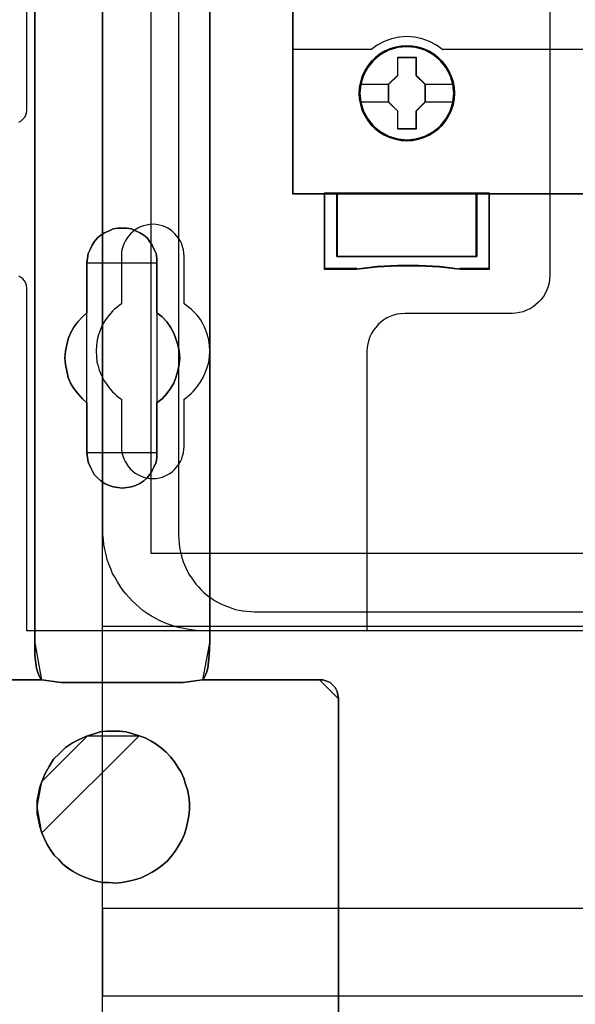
# Model space of a CAD drawing. Extents: x -543332 to -314699, y -9028 to 155584.
# Tile 61 of 256: x -449735 to -449296, y 24799 to 25575. Entities that reach past the tile are written whole.
import ezdxf

# ---------------------------------------------------------------- set-up
doc = ezdxf.new("R2010")
doc.units = 0
doc.header["$MEASUREMENT"] = 0
doc.layers.get('0').update_dxf_attribs({"color": 8})
for name, color, linetype in [('30', 7, 'Continuous'), ('45', 8, 'Continuous'), ('5', 7, 'Continuous'), ('50', 7, 'Continuous')]:
    doc.layers.add(name, color=color, linetype=linetype)

# ---------------------------------------------------------------- blocks, each defined once
blk = doc.blocks.new('*U1079')
at = {"layer": '5', "color": 7}
for points in [[(64.443293, -78.807593), (64.443293, -386.338651), (64.391735, -387.468902), (64.288619, -388.445028), (64.185504, -388.804654), (64.082388, -389.061529), (63.979273, -389.267029), (63.876157, -389.369779), (73.104995, -389.369779), (73.362784, -389.369779), (73.67213, -389.472529), (73.929919, -389.575279), (74.13615, -389.78078), (74.342381, -389.98628), (74.497054, -390.29453), (74.548612, -390.551405), (74.60017, -390.859656), (74.60017, -415.622431)], [(46.758983, -415.622431), (46.758983, -390.859656), (46.758983, -390.551405), (46.862099, -390.29453), (47.016772, -389.98628), (47.171446, -389.78078), (47.429234, -389.575279), (47.687023, -389.472529), (47.944812, -389.369779), (48.254158, -389.369779), (51.19295, -389.369779), (51.089835, -389.267029), (50.986719, -389.061529), (50.883604, -388.804654), (50.780488, -388.445028), (50.625815, -387.468902), (50.625815, -386.338651), (50.625815, -323.250088), (50.625815, -298.744188), (50.625815, -173.234937)], [(50.626846, -173.235764), (50.626846, -298.746057), (50.626846, -323.25216), (50.626846, -386.341247), (50.626846, -387.471508), (50.781516, -388.447642), (50.88463, -388.80727), (50.987743, -389.064148), (51.090856, -389.26965), (51.19397, -389.372401), (52.689115, -389.577903), (62.330223, -389.577903), (63.876925, -389.372401), (63.980038, -389.26965), (64.083152, -389.064148), (64.186265, -388.80727), (64.289378, -388.447642), (64.392492, -387.471508), (64.444049, -386.341247), (64.444049, -78.807635)], [(74.60017, -415.623239), (74.60017, -390.858683), (74.548612, -390.550411), (74.497054, -390.293517), (74.342381, -389.985245), (74.13615, -389.77973), (73.929919, -389.574215), (73.67213, -389.471457), (73.362784, -389.3687), (73.104995, -389.3687), (73.104995, -389.3687), (63.876157, -389.3687), (62.329425, -389.574215), (52.688125, -389.574215), (51.19295, -389.3687), (48.254158, -389.3687)]]:
    blk.add_lwpolyline(points, dxfattribs=at)
for points in [[(64.441398, -386.34188), (64.441398, -78.808532), (64.441398, -386.34188)], [(50.626846, -323.250036), (50.626846, -386.34188), (50.626846, -323.250036)], [(60.268907, -356.490112), (60.268907, -360.446102), (60.681505, -360.754361), (61.042528, -361.165373), (61.351976, -361.576385), (61.60985, -362.038773), (61.764574, -362.501162), (61.919298, -362.96355), (62.022447, -363.477315), (62.074022, -363.99108), (62.022447, -364.504845), (61.919298, -365.01861), (61.764574, -365.532375), (61.60985, -365.994763), (61.351976, -366.405775), (61.042528, -366.816787), (60.681505, -367.227799), (60.268907, -367.536058), (60.268907, -371.492049), (60.268907, -371.851684), (60.217332, -372.211319), (60.062608, -372.570955), (59.907884, -372.879214), (59.701585, -373.187473), (59.495286, -373.444355), (59.237413, -373.701238), (58.927964, -373.906744), (58.566941, -374.060873), (58.257493, -374.163626), (57.89647, -374.215003), (57.535447, -374.266379), (57.174424, -374.215003), (56.813401, -374.163626), (56.503953, -374.060873), (56.14293, -373.906744), (55.833482, -373.701238), (55.575608, -373.444355), (55.317735, -373.187473), (55.163011, -372.879214), (55.008286, -372.570955), (54.853562, -372.211319), (54.801988, -371.851684), (54.750413, -371.492049), (54.750413, -367.536058), (54.38939, -367.227799), (54.028367, -366.816787), (53.718919, -366.405775), (53.461045, -365.994763), (53.254746, -365.532375), (53.151597, -365.01861), (53.048447, -364.504845), (52.996873, -363.99108), (53.048447, -363.477315), (53.151597, -362.96355), (53.254746, -362.501162), (53.461045, -362.038773), (53.718919, -361.576385), (54.028367, -361.165373), (54.38939, -360.754361), (54.750413, -360.446102), (54.750413, -356.490112), (54.801988, -356.130476), (54.853562, -355.770841), (55.008286, -355.462582), (55.163011, -355.102946), (55.317735, -354.846064), (55.575608, -354.537805), (55.833482, -354.332299), (56.14293, -354.126793), (56.503953, -353.972663), (56.813401, -353.818534), (57.174424, -353.767157), (57.535447, -353.767157), (57.89647, -353.767157), (58.257493, -353.818534), (58.566941, -353.972663), (58.927964, -354.126793), (59.237413, -354.332299), (59.495286, -354.537805), (59.701585, -354.846064), (59.907884, -355.102946), (60.062608, -355.462582), (60.217332, -355.770841), (60.268907, -356.130476), (60.268907, -356.490112)], [(60.268907, -356.490112), (60.268907, -356.130476), (60.217332, -355.770841), (60.062608, -355.462582), (59.907884, -355.102946), (59.701585, -354.846064), (59.495286, -354.537805), (59.237413, -354.332299), (58.927964, -354.126793), (58.566941, -353.972663), (58.257493, -353.818534), (57.89647, -353.767157), (57.535447, -353.767157), (57.174424, -353.767157), (56.813401, -353.818534), (56.503953, -353.972663), (56.14293, -354.126793), (55.833482, -354.332299), (55.575608, -354.537805), (55.317735, -354.846064), (55.163011, -355.102946), (55.008286, -355.462582), (54.853562, -355.770841), (54.801988, -356.130476), (54.750413, -356.490112), (54.750413, -360.446102), (54.38939, -360.754361), (54.028367, -361.165373), (53.718919, -361.576385), (53.461045, -362.038773), (53.254746, -362.501162), (53.151597, -362.96355), (53.048447, -363.477315), (52.996873, -363.99108), (53.048447, -364.504845), (53.151597, -365.01861), (53.254746, -365.532375), (53.461045, -365.994763), (53.718919, -366.405775), (54.028367, -366.816787), (54.38939, -367.227799), (54.750413, -367.536058), (54.750413, -371.492049), (54.801988, -371.851684), (54.853562, -372.211319), (55.008286, -372.570955), (55.163011, -372.879214), (55.317735, -373.187473), (55.575608, -373.444355), (55.833482, -373.701238), (56.14293, -373.906744), (56.503953, -374.060873), (56.813401, -374.163626), (57.174424, -374.215003), (57.535447, -374.266379), (57.89647, -374.215003), (58.257493, -374.163626), (58.566941, -374.060873), (58.927964, -373.906744), (59.237413, -373.701238), (59.495286, -373.444355), (59.701585, -373.187473), (59.907884, -372.879214), (60.062608, -372.570955), (60.217332, -372.211319), (60.268907, -371.851684), (60.268907, -371.492049), (60.268907, -367.536058), (60.681505, -367.227799), (61.042528, -366.816787), (61.351976, -366.405775), (61.60985, -365.994763), (61.764574, -365.532375), (61.919298, -365.01861), (62.022447, -364.504845), (62.074022, -363.99108), (62.022447, -363.477315), (61.919298, -362.96355), (61.764574, -362.501162), (61.60985, -362.038773), (61.351976, -361.576385), (61.042528, -361.165373), (60.681505, -360.754361), (60.268907, -360.446102), (60.268907, -356.490112)], [(60.268907, -356.490112), (60.268907, -356.130476), (60.217332, -355.770841), (60.062608, -355.462582), (59.907884, -355.102946), (59.701585, -354.846064), (59.495286, -354.537805), (59.237413, -354.332299), (58.927964, -354.126793), (58.566941, -353.972663), (58.257493, -353.818534), (57.89647, -353.767157), (57.535447, -353.767157), (57.174424, -353.767157), (56.813401, -353.818534), (56.503953, -353.972663), (56.14293, -354.126793), (55.833482, -354.332299), (55.575608, -354.537805), (55.317735, -354.846064), (55.163011, -355.102946), (55.008286, -355.462582), (54.853562, -355.770841), (54.801988, -356.130476), (54.750413, -356.490112), (54.750413, -360.446102), (54.38939, -360.754361), (54.028367, -361.165373), (53.718919, -361.576385), (53.461045, -362.038773), (53.254746, -362.501162), (53.151597, -362.96355), (53.048447, -363.477315), (52.996873, -363.99108), (53.048447, -364.504845), (53.151597, -365.01861), (53.254746, -365.532375), (53.461045, -365.994763), (53.718919, -366.405775), (54.028367, -366.816787), (54.38939, -367.227799), (54.750413, -367.536058), (54.750413, -371.492049), (54.801988, -371.851684), (54.853562, -372.211319), (55.008286, -372.570955), (55.163011, -372.879214), (55.317735, -373.187473), (55.575608, -373.444355), (55.833482, -373.701238), (56.14293, -373.906744), (56.503953, -374.060873), (56.813401, -374.163626), (57.174424, -374.215003), (57.535447, -374.266379), (57.89647, -374.215003), (58.257493, -374.163626), (58.566941, -374.060873), (58.927964, -373.906744), (59.237413, -373.701238), (59.495286, -373.444355), (59.701585, -373.187473), (59.907884, -372.879214), (60.062608, -372.570955), (60.217332, -372.211319), (60.268907, -371.851684), (60.268907, -371.492049), (60.268907, -367.536058), (60.681505, -367.227799), (61.042528, -366.816787), (61.351976, -366.405775), (61.60985, -365.994763), (61.764574, -365.532375), (61.919298, -365.01861), (62.022447, -364.504845), (62.074022, -363.99108), (62.022447, -363.477315), (61.919298, -362.96355), (61.764574, -362.501162), (61.60985, -362.038773), (61.351976, -361.576385), (61.042528, -361.165373), (60.681505, -360.754361), (60.268907, -360.446102), (60.268907, -356.490112)], [(60.268666, -356.492089), (60.268666, -356.132193), (60.217082, -355.772296), (60.062331, -355.463813), (59.90758, -355.103916), (59.701245, -354.846847), (59.49491, -354.538365), (59.236992, -354.332709), (58.927489, -354.127054), (58.566403, -353.972813), (58.256901, -353.818571), (57.895815, -353.767157), (57.534729, -353.767157), (57.173643, -353.767157), (56.812557, -353.818571), (56.503054, -353.972813), (56.141968, -354.127054), (55.832466, -354.332709), (55.574547, -354.538365), (55.316629, -354.846847), (55.161878, -355.103916), (55.007126, -355.463813), (54.852375, -355.772296), (54.800792, -356.132193), (54.749208, -356.492089), (60.268666, -356.492089)], [(54.749208, -356.489441), (54.749208, -360.448405), (54.749208, -356.489441)], [(60.266015, -360.448405), (60.266015, -356.489441), (60.266015, -360.448405)], [(54.751859, -360.445757), (54.390538, -360.754092), (54.029217, -361.165205), (53.719514, -361.576319), (53.461428, -362.038822), (53.254959, -362.501324), (53.151724, -362.963827), (53.04849, -363.477719), (52.996873, -363.991611), (53.04849, -364.505503), (53.151724, -365.019395), (53.254959, -365.533287), (53.461428, -365.99579), (53.719514, -366.406903), (54.029217, -366.818017), (54.390538, -367.22913), (54.751859, -367.537465), (54.751859, -360.445757)], [(60.266015, -367.537465), (60.679274, -367.22913), (61.040875, -366.818017), (61.350819, -366.406903), (61.609106, -365.99579), (61.764078, -365.533287), (61.91905, -365.019395), (62.022365, -364.505503), (62.074022, -363.991611), (62.022365, -363.477719), (61.91905, -362.963827), (61.764078, -362.501324), (61.609106, -362.038822), (61.350819, -361.576319), (61.040875, -361.165205), (60.679274, -360.754092), (60.266015, -360.445757), (60.266015, -367.537465)], [(54.749208, -367.534817), (54.749208, -371.493781), (54.749208, -367.534817)], [(60.266015, -371.493781), (60.266015, -367.534817), (60.266015, -371.493781)], [(54.749208, -371.491133), (54.800792, -371.850887), (54.852375, -372.210641), (55.007126, -372.570395), (55.161878, -372.878756), (55.316629, -373.187117), (55.574547, -373.444084), (55.832466, -373.701051), (56.141968, -373.906625), (56.503054, -374.060805), (56.812557, -374.163592), (57.173643, -374.214986), (57.534729, -374.266379), (57.895815, -374.214986), (58.256901, -374.163592), (58.566403, -374.060805), (58.927489, -373.906625), (59.236992, -373.701051), (59.49491, -373.444084), (59.701245, -373.187117), (59.90758, -372.878756), (60.062331, -372.570395), (60.217082, -372.210641), (60.268666, -371.850887), (60.268666, -371.491133), (54.749208, -371.491133)], [(50.626846, -386.339232), (50.626846, -387.469852), (50.78157, -388.446296), (50.884719, -388.806038), (50.987869, -389.062997), (51.091018, -389.268564), (51.194168, -389.371348), (50.626846, -386.339232)], [(50.626846, -386.339232), (50.626846, -386.339232), (50.626846, -386.339232)], [(50.626846, -386.339232), (50.626846, -387.469852), (50.78157, -388.446296), (50.884719, -388.806038), (50.987869, -389.062997), (51.091018, -389.268564), (51.194168, -389.371348), (50.626846, -386.339232)], [(50.626846, -386.339232), (50.626846, -387.469852), (50.78157, -388.446296), (50.884719, -388.806038), (50.987869, -389.062997), (51.091018, -389.268564), (51.194168, -389.371348), (50.626846, -386.339232)], [(50.626846, -386.339232), (50.626846, -387.469852), (50.78157, -388.446296), (50.884719, -388.806038), (50.987869, -389.062997), (51.091018, -389.268564), (51.194168, -389.371348), (50.626846, -386.339232)], [(50.626846, -386.339232), (50.626846, -387.469852), (50.78157, -388.446296), (50.884719, -388.806038), (50.987869, -389.062997), (51.091018, -389.268564), (51.194168, -389.371348), (50.626846, -386.339232)], [(50.626846, -386.339232), (50.626846, -387.469852), (50.78157, -388.446296), (50.884719, -388.806038), (50.987869, -389.062997), (51.091018, -389.268564), (51.194168, -389.371348), (50.626846, -386.339232)], [(50.626846, -386.339232), (50.626846, -387.469852), (50.78157, -388.446296), (50.884719, -388.806038), (50.987869, -389.062997), (51.091018, -389.268564), (51.194168, -389.371348), (50.626846, -386.339232)], [(50.626846, -386.339232), (50.626846, -387.469852), (50.78157, -388.446296), (50.884719, -388.806038), (50.987869, -389.062997), (51.091018, -389.268564), (51.194168, -389.371348), (50.626846, -386.339232)], [(50.626846, -386.339232), (50.626846, -387.469852), (50.78157, -388.446296), (50.884719, -388.806038), (50.987869, -389.062997), (51.091018, -389.268564), (51.194168, -389.371348), (50.626846, -386.339232)], [(50.626846, -386.339232), (50.626846, -387.469852), (50.78157, -388.446296), (50.884719, -388.806038), (50.987869, -389.062997), (51.091018, -389.268564), (51.194168, -389.371348), (50.626846, -386.339232)], [(50.626846, -386.339232), (50.626846, -387.469852), (50.78157, -388.446296), (50.884719, -388.806038), (50.987869, -389.062997), (51.091018, -389.268564), (51.194168, -389.371348), (50.626846, -386.339232)], [(50.626846, -386.339232), (50.626846, -387.469852), (50.78157, -388.446296), (50.884719, -388.806038), (50.987869, -389.062997), (51.091018, -389.268564), (51.194168, -389.371348), (50.626846, -386.339232)], [(50.626846, -386.339232), (50.626846, -387.469852), (50.78157, -388.446296), (50.884719, -388.806038), (50.987869, -389.062997), (51.091018, -389.268564), (51.194168, -389.371348), (50.626846, -386.339232)], [(50.626846, -386.339232), (50.626846, -387.469852), (50.78157, -388.446296), (50.884719, -388.806038), (50.987869, -389.062997), (51.091018, -389.268564), (51.194168, -389.371348), (50.626846, -386.339232)], [(50.626846, -386.339232), (50.626846, -387.469852), (50.78157, -388.446296), (50.884719, -388.806038), (50.987869, -389.062997), (51.091018, -389.268564), (51.194168, -389.371348), (50.626846, -386.339232)], [(50.626846, -386.339232), (50.626846, -387.469852), (50.78157, -388.446296), (50.884719, -388.806038), (50.987869, -389.062997), (51.091018, -389.268564), (51.194168, -389.371348), (50.626846, -386.339232)], [(50.626846, -386.339232), (50.626846, -387.469852), (50.78157, -388.446296), (50.884719, -388.806038), (50.987869, -389.062997), (51.091018, -389.268564), (51.194168, -389.371348), (50.626846, -386.339232)], [(50.626846, -386.339232), (50.626846, -387.469852), (50.78157, -388.446296), (50.884719, -388.806038), (50.987869, -389.062997), (51.091018, -389.268564), (51.194168, -389.371348), (50.626846, -386.339232)], [(50.626846, -386.339232), (50.626846, -387.469852), (50.78157, -388.446296), (50.884719, -388.806038), (50.987869, -389.062997), (51.091018, -389.268564), (51.194168, -389.371348), (50.626846, -386.339232)], [(50.626846, -386.339232), (50.626846, -387.469852), (50.78157, -388.446296), (50.884719, -388.806038), (50.987869, -389.062997), (51.091018, -389.268564), (51.194168, -389.371348), (50.626846, -386.339232)], [(50.626846, -386.339232), (50.626846, -387.469852), (50.78157, -388.446296), (50.884719, -388.806038), (50.987869, -389.062997), (51.091018, -389.268564), (51.194168, -389.371348), (50.626846, -386.339232)], [(63.874076, -389.371348), (63.977707, -389.268564), (64.081339, -389.062997), (64.18497, -388.806038), (64.288601, -388.446296), (64.392233, -387.469852), (64.444049, -386.339232), (63.874076, -389.371348)], [(63.874076, -389.371348), (63.977707, -389.268564), (64.081339, -389.062997), (64.18497, -388.806038), (64.288601, -388.446296), (64.392233, -387.469852), (64.444049, -386.339232), (63.874076, -389.371348)], [(63.874076, -389.371348), (63.977707, -389.268564), (64.081339, -389.062997), (64.18497, -388.806038), (64.288601, -388.446296), (64.392233, -387.469852), (64.444049, -386.339232), (63.874076, -389.371348)], [(63.874076, -389.371348), (63.977707, -389.268564), (64.081339, -389.062997), (64.18497, -388.806038), (64.288601, -388.446296), (64.392233, -387.469852), (64.444049, -386.339232), (63.874076, -389.371348)], [(63.874076, -389.371348), (63.977707, -389.268564), (64.081339, -389.062997), (64.18497, -388.806038), (64.288601, -388.446296), (64.392233, -387.469852), (64.444049, -386.339232), (63.874076, -389.371348)], [(63.874076, -389.371348), (63.977707, -389.268564), (64.081339, -389.062997), (64.18497, -388.806038), (64.288601, -388.446296), (64.392233, -387.469852), (64.444049, -386.339232), (63.874076, -389.371348)], [(63.874076, -389.371348), (63.977707, -389.268564), (64.081339, -389.062997), (64.18497, -388.806038), (64.288601, -388.446296), (64.392233, -387.469852), (64.444049, -386.339232), (63.874076, -389.371348)], [(63.874076, -389.371348), (63.977707, -389.268564), (64.081339, -389.062997), (64.18497, -388.806038), (64.288601, -388.446296), (64.392233, -387.469852), (64.444049, -386.339232), (63.874076, -389.371348)], [(63.874076, -389.371348), (63.977707, -389.268564), (64.081339, -389.062997), (64.18497, -388.806038), (64.288601, -388.446296), (64.392233, -387.469852), (64.444049, -386.339232), (63.874076, -389.371348)], [(63.874076, -389.371348), (63.977707, -389.268564), (64.081339, -389.062997), (64.18497, -388.806038), (64.288601, -388.446296), (64.392233, -387.469852), (64.444049, -386.339232), (63.874076, -389.371348)], [(63.874076, -389.371348), (63.977707, -389.268564), (64.081339, -389.062997), (64.18497, -388.806038), (64.288601, -388.446296), (64.392233, -387.469852), (64.444049, -386.339232), (63.874076, -389.371348)], [(63.874076, -389.371348), (63.977707, -389.268564), (64.081339, -389.062997), (64.18497, -388.806038), (64.288601, -388.446296), (64.392233, -387.469852), (64.444049, -386.339232), (63.874076, -389.371348)], [(63.874076, -389.371348), (63.977707, -389.268564), (64.081339, -389.062997), (64.18497, -388.806038), (64.288601, -388.446296), (64.392233, -387.469852), (64.444049, -386.339232), (63.874076, -389.371348)], [(63.874076, -389.371348), (63.977707, -389.268564), (64.081339, -389.062997), (64.18497, -388.806038), (64.288601, -388.446296), (64.392233, -387.469852), (64.444049, -386.339232), (63.874076, -389.371348)], [(63.874076, -389.371348), (63.977707, -389.268564), (64.081339, -389.062997), (64.18497, -388.806038), (64.288601, -388.446296), (64.392233, -387.469852), (64.444049, -386.339232), (63.874076, -389.371348)], [(63.874076, -389.371348), (63.977707, -389.268564), (64.081339, -389.062997), (64.18497, -388.806038), (64.288601, -388.446296), (64.392233, -387.469852), (64.444049, -386.339232), (63.874076, -389.371348)], [(63.874076, -389.371348), (63.977707, -389.268564), (64.081339, -389.062997), (64.18497, -388.806038), (64.288601, -388.446296), (64.392233, -387.469852), (64.444049, -386.339232), (63.874076, -389.371348)], [(63.874076, -389.371348), (63.977707, -389.268564), (64.081339, -389.062997), (64.18497, -388.806038), (64.288601, -388.446296), (64.392233, -387.469852), (64.444049, -386.339232), (63.874076, -389.371348)], [(63.874076, -389.371348), (63.977707, -389.268564), (64.081339, -389.062997), (64.18497, -388.806038), (64.288601, -388.446296), (64.392233, -387.469852), (64.444049, -386.339232), (63.874076, -389.371348)], [(63.874076, -389.371348), (63.977707, -389.268564), (64.081339, -389.062997), (64.18497, -388.806038), (64.288601, -388.446296), (64.392233, -387.469852), (64.444049, -386.339232), (63.874076, -389.371348)], [(63.874076, -389.371348), (63.977707, -389.268564), (64.081339, -389.062997), (64.18497, -388.806038), (64.288601, -388.446296), (64.392233, -387.469852), (64.444049, -386.339232), (63.874076, -389.371348)], [(64.441398, -386.339232), (64.441398, -386.339232), (64.441398, -386.339232)], [(48.254168, -389.3687), (51.194168, -389.3687), (48.254168, -389.3687)], [(51.191517, -389.3687), (51.191517, -389.3687), (51.191517, -389.3687)], [(52.689352, -389.577903), (51.191517, -389.3687), (52.689352, -389.577903)], [(62.331172, -389.575254), (52.686701, -389.575254), (62.331172, -389.575254)], [(63.876727, -389.3687), (62.328521, -389.577903), (63.876727, -389.3687)], [(73.104985, -389.3687), (63.874076, -389.3687), (73.104985, -389.3687)], [(63.874076, -389.3687), (63.874076, -389.3687), (63.874076, -389.3687)], [(74.60017, -390.862249), (74.54852, -390.553239), (74.496871, -390.29573), (74.341922, -389.98672), (74.135324, -389.780713), (73.928726, -389.574707), (73.670479, -389.471703), (73.360582, -389.3687), (73.102334, -389.3687), (74.60017, -390.862249)], [(74.597519, -390.8596), (74.597519, -415.62497), (74.597519, -390.8596)], [(58.875017, -393.787973), (58.359374, -393.633824), (57.84373, -393.479675), (57.328086, -393.428293), (56.812442, -393.428293), (56.296799, -393.428293), (55.781155, -393.479675), (55.317076, -393.633824), (54.801432, -393.787973), (54.18266, -394.044888), (53.615452, -394.353185), (53.048244, -394.712866), (52.584164, -395.175312), (52.120085, -395.637759), (51.759134, -396.202971), (51.449748, -396.768183), (51.191926, -397.384778), (51.037233, -397.847225), (50.934104, -398.361054), (50.830976, -398.874884), (50.830976, -399.388713), (50.830976, -399.902542), (50.934104, -400.416372), (51.037233, -400.930201), (51.191926, -401.44403), (51.398184, -401.906477), (51.604441, -402.368923), (51.862263, -402.779986), (52.171649, -403.19105), (52.5326, -403.55073), (52.841986, -403.910411), (53.254501, -404.218709), (53.667016, -404.475623), (54.079531, -404.732538), (54.54361, -404.93807), (55.00769, -405.092218), (55.471769, -405.246367), (55.987413, -405.349133), (56.503056, -405.349133), (57.0187, -405.400516), (57.534344, -405.349133), (58.049987, -405.246367), (58.514067, -405.143601), (59.02971, -404.989453), (59.442225, -404.783921), (59.906305, -404.527006), (60.31882, -404.270092), (60.731334, -403.961794), (61.092285, -403.653496), (61.401671, -403.293816), (61.711057, -402.882752), (61.968879, -402.471689), (62.226701, -402.009242), (62.432959, -401.546796), (62.587652, -401.08435), (62.69078, -400.621903), (62.793909, -400.108074), (62.845474, -399.594245), (62.845474, -399.080415), (62.793909, -398.566586), (62.69078, -398.052757), (62.536087, -397.59031), (62.381394, -397.127864), (62.175137, -396.665417), (61.917315, -396.254354), (61.659493, -395.84329), (61.350107, -395.432227), (60.989156, -395.072546), (60.628206, -394.764249), (60.215691, -394.455951), (59.803176, -394.199037), (59.339097, -393.942122), (58.875017, -393.787973)], [(58.875017, -393.787973), (58.359374, -393.633824), (57.84373, -393.479675), (57.328086, -393.428293), (56.812442, -393.428293), (56.296799, -393.428293), (55.781155, -393.479675), (55.317076, -393.633824), (54.801432, -393.787973), (54.18266, -394.044888), (53.615452, -394.353185), (53.048244, -394.712866), (52.584164, -395.175312), (52.120085, -395.637759), (51.759134, -396.202971), (51.449748, -396.768183), (51.191926, -397.384778), (51.037233, -397.847225), (50.934104, -398.361054), (50.830976, -398.874884), (50.830976, -399.388713), (50.830976, -399.902542), (50.934104, -400.416372), (51.037233, -400.930201), (51.191926, -401.44403), (51.398184, -401.906477), (51.604441, -402.368923), (51.862263, -402.779986), (52.171649, -403.19105), (52.5326, -403.55073), (52.841986, -403.910411), (53.254501, -404.218709), (53.667016, -404.475623), (54.079531, -404.732538), (54.54361, -404.93807), (55.00769, -405.092218), (55.471769, -405.246367), (55.987413, -405.349133), (56.503056, -405.349133), (57.0187, -405.400516), (57.534344, -405.349133), (58.049987, -405.246367), (58.514067, -405.143601), (59.02971, -404.989453), (59.442225, -404.783921), (59.906305, -404.527006), (60.31882, -404.270092), (60.731334, -403.961794), (61.092285, -403.653496), (61.401671, -403.293816), (61.711057, -402.882752), (61.968879, -402.471689), (62.226701, -402.009242), (62.432959, -401.546796), (62.587652, -401.08435), (62.69078, -400.621903), (62.793909, -400.108074), (62.845474, -399.594245), (62.845474, -399.080415), (62.793909, -398.566586), (62.69078, -398.052757), (62.536087, -397.59031), (62.381394, -397.127864), (62.175137, -396.665417), (61.917315, -396.254354), (61.659493, -395.84329), (61.350107, -395.432227), (60.989156, -395.072546), (60.628206, -394.764249), (60.215691, -394.455951), (59.803176, -394.199037), (59.339097, -393.942122), (58.875017, -393.787973)], [(58.875017, -393.787973), (59.339097, -393.942122), (59.803176, -394.199037), (60.215691, -394.455951), (60.628206, -394.764249), (60.989156, -395.072546), (61.350107, -395.432227), (61.659493, -395.84329), (61.917315, -396.254354), (62.175137, -396.665417), (62.381394, -397.127864), (62.536087, -397.59031), (62.69078, -398.052757), (62.793909, -398.566586), (62.845474, -399.080415), (62.845474, -399.594245), (62.793909, -400.108074), (62.69078, -400.621903), (62.587652, -401.08435), (62.432959, -401.546796), (62.226701, -402.009242), (61.968879, -402.471689), (61.711057, -402.882752), (61.401671, -403.293816), (61.092285, -403.653496), (60.731334, -403.961794), (60.31882, -404.270092), (59.906305, -404.527006), (59.442225, -404.783921), (59.02971, -404.989453), (58.514067, -405.143601), (58.049987, -405.246367), (57.534344, -405.349133), (57.0187, -405.400516), (56.503056, -405.349133), (55.987413, -405.349133), (55.471769, -405.246367), (55.00769, -405.092218), (54.54361, -404.93807), (54.079531, -404.732538), (53.667016, -404.475623), (53.254501, -404.218709), (52.841986, -403.910411), (52.5326, -403.55073), (52.171649, -403.19105), (51.862263, -402.779986), (51.604441, -402.368923), (51.398184, -401.906477), (51.191926, -401.44403), (51.037233, -400.930201), (50.934104, -400.416372), (50.830976, -399.902542), (50.830976, -399.388713), (50.830976, -398.874884), (50.934104, -398.361054), (51.037233, -397.847225), (51.191926, -397.384778), (51.449748, -396.768183), (51.759134, -396.202971), (52.120085, -395.637759), (52.584164, -395.175312), (53.048244, -394.712866), (53.615452, -394.353185), (54.18266, -394.044888), (54.801432, -393.787973), (55.317076, -393.633824), (55.781155, -393.479675), (56.296799, -393.428293), (56.812442, -393.428293), (57.328086, -393.428293), (57.84373, -393.479675), (58.359374, -393.633824), (58.875017, -393.787973)], [(58.876872, -393.791087), (58.361094, -393.635604), (57.845317, -393.48012), (57.329539, -393.428293), (56.813761, -393.428293), (56.297984, -393.428293), (55.782206, -393.48012), (55.318006, -393.635604), (54.802229, -393.791087), (58.876872, -393.791087)], [(51.191517, -401.444189), (51.397781, -401.906617), (51.604046, -402.369045), (51.861877, -402.780092), (52.171274, -403.191139), (52.532237, -403.550805), (52.841634, -403.910471), (53.254164, -404.218756), (53.666693, -404.47566), (54.079223, -404.732565), (54.543318, -404.938088), (55.007414, -405.092231), (55.47151, -405.246373), (55.987172, -405.349135), (56.502833, -405.349135), (57.018495, -405.400516), (57.534157, -405.349135), (58.049819, -405.246373), (58.513914, -405.143612), (59.029576, -404.989469), (59.442106, -404.783946), (59.906201, -404.527041), (60.318731, -404.270137), (60.73126, -403.961852), (61.092223, -403.653566), (61.40162, -403.2939), (61.711018, -402.882853), (61.968848, -402.471806), (62.226679, -402.009379), (62.432944, -401.546951), (62.587643, -401.084523), (62.690775, -400.622095), (62.793907, -400.108286), (62.845474, -399.594478), (62.845474, -399.080669), (62.793907, -398.56686), (62.690775, -398.053051), (62.536076, -397.590624), (62.381378, -397.128196), (62.175113, -396.665768), (61.917282, -396.254721), (61.659451, -395.843674), (61.350054, -395.432627), (60.989091, -395.072961), (60.628128, -394.764676), (60.215598, -394.45639), (59.803069, -394.199486), (59.338973, -393.942582), (58.874878, -393.788439), (51.191517, -401.444189)], [(54.80488, -393.788439), (54.185446, -394.045497), (53.617632, -394.353967), (53.049818, -394.713849), (52.585242, -395.176554), (52.120667, -395.639259), (51.759331, -396.204788), (51.449614, -396.770316), (51.191517, -397.387256), (54.80488, -393.788439)], [(51.194168, -397.384608), (51.038514, -397.847217), (50.934745, -398.361227), (50.830976, -398.875237), (50.830976, -399.389247), (51.194168, -397.384608)], [(50.830976, -399.386599), (50.830976, -399.900999), (50.934745, -400.4154), (51.038514, -400.9298), (51.194168, -401.444201), (50.830976, -399.386599)]]:
    blk.add_lwpolyline(points, close=True, dxfattribs=at)
at = {"layer": '50', "color": 7}
for points in [[(55.98194, -85.921426), (391.762235, -85.921426), (391.762235, -735.000783), (55.98194, -735.000783), (55.98194, -85.921426)], [(59.825943, -92.486155), (387.918232, -92.486155), (387.918232, -379.414356), (59.825943, -379.414356), (59.825943, -92.486155)], [(391.762235, -435.77199), (55.98194, -435.77199), (55.98194, -385.150219), (391.762235, -385.150219), (391.762235, -435.77199)], [(55.98194, -414.285013), (391.762235, -414.285013), (391.762235, -407.405155), (55.98194, -407.405155), (55.98194, -414.285013)]]:
    blk.add_lwpolyline(points, dxfattribs=at)
blk = doc.blocks.new('*U1090')
at = {"layer": '50', "color": 7}
for points in [[(383.999821, -385.499773), (64.001505, -385.499773), (63.581505, -385.499773), (63.182504, -385.457738), (62.783504, -385.415703), (62.384503, -385.331634), (61.985503, -385.247564), (61.607503, -385.142477), (61.229502, -385.016373), (60.872502, -384.869252), (60.515502, -384.72213), (60.179501, -384.532974), (59.843501, -384.343817), (59.507501, -384.133643), (59.1925, -383.92347), (58.8985, -383.671261), (58.6045, -383.419052), (58.331499, -383.166844), (58.079499, -382.893618), (57.827499, -382.599375), (57.575499, -382.305131), (57.365498, -381.989871), (57.155498, -381.653593), (56.966498, -381.317315), (56.777498, -380.981037), (56.630498, -380.623741), (56.483498, -380.266446), (56.357497, -379.888133), (56.252497, -379.50982), (56.168497, -379.11049), (56.084497, -378.71116), (56.042497, -378.31183), (56.000497, -377.9125), (56.000497, -377.492152), (56.000497, -318.475355)], [(67.968952, -384.008872), (379.969373, -384.008872)], [(61.983887, -243.003268), (61.983887, -377.997901), (62.004887, -378.313162), (62.025887, -378.628423), (62.046887, -378.922666), (62.109888, -379.21691), (62.172889, -379.511153), (62.25689, -379.805396), (62.340891, -380.078622), (62.466892, -380.351848), (62.571893, -380.604057), (62.697894, -380.877283), (62.844896, -381.129491), (63.012898, -381.360682), (63.1809, -381.591873), (63.348902, -381.823065), (63.537904, -382.054256), (63.726906, -382.243412), (63.936908, -382.453586), (64.167911, -382.642743), (64.377913, -382.810882), (64.629916, -382.979021), (64.860918, -383.14716), (65.112921, -383.273264), (65.364924, -383.420386), (65.637927, -383.525472), (65.91093, -383.630559), (66.183933, -383.735646), (66.477936, -383.819716), (66.771939, -383.882768), (67.065942, -383.924803), (67.359946, -383.966837), (67.674949, -383.987855), (67.968952, -384.008872)]]:
    blk.add_lwpolyline(points, dxfattribs=at)
blk = doc.blocks.new('*D1091')
at = {"layer": '30', "color": 7}
for points in [[(91.27519, -263.504343), (91.27519, -357.494179), (91.252814, -357.786842), (91.208062, -358.079505), (91.140933, -358.372168), (91.029053, -358.642318), (90.894796, -358.912468), (90.760539, -359.160106), (90.58153, -359.385232), (90.380145, -359.610357), (90.178759, -359.790457), (89.954998, -359.970558), (89.708861, -360.128145), (89.440347, -360.240708), (89.171833, -360.353271), (88.880944, -360.420808), (88.590054, -360.465833), (88.299164, -360.488346), (79.81861, -360.488346), (79.52772, -360.510858), (79.214454, -360.555883), (78.945941, -360.623421), (78.677427, -360.735984), (78.408913, -360.848546), (78.162776, -361.006134), (77.939015, -361.186234), (77.715253, -361.366335), (77.536244, -361.59146), (77.357235, -361.816585), (77.200602, -362.064223), (77.066345, -362.334374), (76.976841, -362.604524), (76.909712, -362.897187), (76.86496, -363.18985), (76.842584, -363.482513), (76.842584, -385.499773), (50.0136, -385.499773), (50.0136, -358.507243), (49.991224, -358.282117), (49.924096, -358.102017), (49.834591, -357.921917), (49.700334, -357.764329), (49.566077, -357.651766), (49.387068, -357.561716)], [(49.387068, -345.404947), (49.566077, -345.314897), (49.700334, -345.179822), (49.834591, -345.044746), (49.924096, -344.864646), (49.991224, -344.684546), (50.0136, -344.481933), (50.0136, -276.516588)], [(91.27519, -263.504343), (91.27519, -357.494179), (91.252814, -357.786842), (91.208062, -358.079505), (91.140933, -358.372168), (91.029053, -358.642318), (90.894796, -358.912468), (90.760539, -359.160106), (90.58153, -359.385232), (90.380145, -359.610357), (90.178759, -359.790457), (89.954998, -359.970558), (89.708861, -360.128145), (89.440347, -360.240708), (89.171833, -360.353271), (88.880944, -360.420808), (88.590054, -360.465833), (88.299164, -360.488346), (79.81861, -360.488346), (79.52772, -360.510858), (79.214454, -360.555883), (78.945941, -360.623421), (78.677427, -360.735984), (78.408913, -360.848546), (78.162776, -361.006134), (77.939015, -361.186234), (77.715253, -361.366335), (77.536244, -361.59146), (77.357235, -361.816585), (77.200602, -362.064223), (77.066345, -362.334374), (76.976841, -362.604524), (76.909712, -362.897187), (76.86496, -363.18985), (76.842584, -363.482513), (76.842584, -385.499773), (50.0136, -385.499773), (50.0136, -358.507243), (49.991224, -358.282117), (49.924096, -358.102017), (49.834591, -357.921917), (49.700334, -357.764329), (49.566077, -357.651766), (49.387068, -357.561716)], [(49.387068, -345.404947), (49.566077, -345.314897), (49.700334, -345.179822), (49.834591, -345.044746), (49.924096, -344.864646), (49.991224, -344.684546), (50.0136, -344.481933), (50.0136, -276.516588)], [(62.409659, -370.979376), (62.409659, -367.241868), (62.611125, -367.106777), (62.790205, -366.949171), (62.969286, -366.791566), (63.125981, -366.63396), (63.416987, -366.296233), (63.685608, -365.935992), (63.909458, -365.553235), (64.088539, -365.170478), (64.245234, -364.742691), (64.357159, -364.337419), (64.424315, -363.909632), (64.4467, -363.45933), (64.424315, -363.031543), (64.357159, -362.603756), (64.267619, -362.175969), (64.110924, -361.770697), (64.021383, -361.568061), (63.931843, -361.365425), (63.819918, -361.162789), (63.707993, -360.960153), (63.439372, -360.622426), (63.125981, -360.307215), (62.969286, -360.149609), (62.790205, -360.014518), (62.611125, -359.879427), (62.409659, -359.744337), (62.409659, -355.984314), (62.387274, -355.736648), (62.364889, -355.488981), (62.297734, -355.241315), (62.230579, -355.016164), (62.118653, -354.791013), (62.006728, -354.588377), (61.850032, -354.408256), (61.693337, -354.20562), (61.536642, -354.048014), (61.335176, -353.912924), (61.13371, -353.777833), (60.932245, -353.665258), (60.708394, -353.575197), (60.462159, -353.530167), (60.215923, -353.485137), (59.969687, -353.462622), (59.701066, -353.485137), (59.454831, -353.530167), (59.208595, -353.575197), (58.984745, -353.665258), (58.760894, -353.777833), (58.559428, -353.912924), (58.357963, -354.048014), (58.178882, -354.20562), (58.022187, -354.408256), (57.887876, -354.588377), (57.753566, -354.791013), (57.664026, -355.016164), (57.574486, -355.241315), (57.50733, -355.488981), (57.484945, -355.736648), (57.46256, -355.984314), (57.46256, -359.744337), (57.28348, -359.879427), (57.104399, -360.014518), (56.925319, -360.149609), (56.768623, -360.307215), (56.477618, -360.644941), (56.208997, -361.005183), (55.985146, -361.365425), (55.806066, -361.770697), (55.671755, -362.175969), (55.55983, -362.58124), (55.492675, -363.031543), (55.47029, -363.45933), (55.492675, -363.887117), (55.537445, -364.337419), (55.6046, -364.540055), (55.64937, -364.765206), (55.716525, -364.967842), (55.806066, -365.192993), (55.895606, -365.395629), (56.007531, -365.598265), (56.119457, -365.800901), (56.253767, -366.003537), (56.500003, -366.363779), (56.768623, -366.67899), (56.925319, -366.814081), (57.082014, -366.971687), (57.261095, -367.106777), (57.46256, -367.241868), (57.46256, -370.979376), (57.484945, -371.227042), (57.50733, -371.474708), (57.574486, -371.722374), (57.664026, -371.947525), (57.753566, -372.172677), (57.887876, -372.375313), (58.022187, -372.577949), (58.178882, -372.758069), (58.357963, -372.915675), (58.559428, -373.073281), (58.760894, -373.185856), (58.984745, -373.298432), (59.208595, -373.388492), (59.454831, -373.456038), (59.701066, -373.501068), (59.969687, -373.501068), (60.215923, -373.501068), (60.462159, -373.456038), (60.708394, -373.388492), (60.932245, -373.298432), (61.13371, -373.185856), (61.335176, -373.073281), (61.536642, -372.915675), (61.693337, -372.758069), (61.850032, -372.577949), (62.006728, -372.375313), (62.118653, -372.172677), (62.230579, -371.947525), (62.297734, -371.722374), (62.364889, -371.474708), (62.387274, -371.227042), (62.409659, -370.979376)]]:
    blk.add_lwpolyline(points, dxfattribs=at)
blk = doc.blocks.new('*D1092')
at = {"layer": '45', "color": 7}
for points in [[(143.039331, -268.997671), (70.962948, -268.997671), (70.962948, -351.066058), (143.039331, -351.066058), (143.039331, -268.997671)], [(143.018122, -269.021504), (70.984156, -269.021504), (70.984156, -351.044873), (143.018122, -351.044873), (143.018122, -269.021504)], [(83.767454, -343.138863), (83.745036, -342.690639), (83.672178, -342.242416), (83.515252, -341.810793), (83.335909, -341.395771), (83.10052, -341.008418), (82.820296, -340.659799), (82.495236, -340.338849), (82.130944, -340.062168), (81.755443, -339.818689), (81.329502, -339.636079), (80.897957, -339.508806), (80.443993, -339.425801), (79.99003, -339.403667), (79.536066, -339.425801), (79.093312, -339.508806), (78.644953, -339.636079), (78.23022, -339.818689), (77.843511, -340.062168), (77.484824, -340.338849), (77.148554, -340.659799), (76.885143, -341.008418), (76.638546, -341.395771), (76.442389, -341.810793), (76.324695, -342.242416), (76.235023, -342.690639), (76.201396, -343.138863), (76.235023, -343.587086), (76.324695, -344.024243), (76.442389, -344.455865), (76.638546, -344.865353), (76.885143, -345.258241), (77.148554, -345.617926), (77.484824, -345.933343), (77.843511, -346.215558), (78.23022, -346.442436), (78.644953, -346.625046), (79.093312, -346.763386), (79.536066, -346.851924), (79.99003, -346.874059), (80.443993, -346.851924), (80.897957, -346.763386), (81.329502, -346.625046), (81.755443, -346.442436), (82.130944, -346.215558), (82.495236, -345.933343), (82.820296, -345.617926), (83.10052, -345.258241), (83.335909, -344.865353), (83.515252, -344.455865), (83.672178, -344.024243), (83.745036, -343.587086), (83.767454, -343.138863)], [(83.767454, -343.138863), (83.745036, -342.690639), (83.672178, -342.242416), (83.515252, -341.810793), (83.335909, -341.395771), (83.10052, -341.008418), (82.820296, -340.659799), (82.495236, -340.338849), (82.130944, -340.062168), (81.755443, -339.818689), (81.329502, -339.636079), (80.897957, -339.508806), (80.443993, -339.425801), (79.99003, -339.403667), (79.536066, -339.425801), (79.093312, -339.508806), (78.644953, -339.636079), (78.23022, -339.818689), (77.843511, -340.062168), (77.484824, -340.338849), (77.148554, -340.659799), (76.885143, -341.008418), (76.638546, -341.395771), (76.442389, -341.810793), (76.324695, -342.242416), (76.235023, -342.690639), (76.201396, -343.138863), (76.235023, -343.587086), (76.324695, -344.024243), (76.442389, -344.455865), (76.638546, -344.865353), (76.885143, -345.258241), (77.148554, -345.617926), (77.484824, -345.933343), (77.843511, -346.215558), (78.23022, -346.442436), (78.644953, -346.625046), (79.093312, -346.763386), (79.536066, -346.851924), (79.99003, -346.874059), (80.443993, -346.851924), (80.897957, -346.763386), (81.329502, -346.625046), (81.755443, -346.442436), (82.130944, -346.215558), (82.495236, -345.933343), (82.820296, -345.617926), (83.10052, -345.258241), (83.335909, -344.865353), (83.515252, -344.455865), (83.672178, -344.024243), (83.745036, -343.587086), (83.767454, -343.138863)], [(83.746246, -343.138863), (83.723962, -342.693182), (83.651537, -342.2475), (83.495546, -341.818326), (83.317271, -341.405658), (83.083285, -341.020501), (82.804729, -340.67386), (82.481605, -340.35473), (82.119484, -340.079618), (81.74622, -339.83752), (81.322816, -339.655946), (80.893841, -339.529394), (80.442581, -339.446861), (79.991322, -339.424852), (79.540062, -339.446861), (79.099945, -339.529394), (78.654257, -339.655946), (78.241995, -339.83752), (77.857589, -340.079618), (77.501038, -340.35473), (77.166772, -340.67386), (76.90493, -341.020501), (76.659801, -341.405658), (76.464813, -341.818326), (76.34782, -342.2475), (76.258682, -342.693182), (76.225255, -343.138863), (76.258682, -343.584544), (76.34782, -344.019221), (76.464813, -344.448396), (76.659801, -344.855561), (76.90493, -345.24622), (77.166772, -345.603866), (77.501038, -345.917493), (77.857589, -346.198107), (78.241995, -346.423699), (78.654257, -346.605273), (79.099945, -346.742829), (79.540062, -346.830865), (79.991322, -346.852874), (80.442581, -346.830865), (80.893841, -346.742829), (81.322816, -346.605273), (81.74622, -346.423699), (82.119484, -346.198107), (82.481605, -345.917493), (82.804729, -345.603866), (83.083285, -345.24622), (83.317271, -344.855561), (83.495546, -344.448396), (83.651537, -344.019221), (83.723962, -343.584544), (83.746246, -343.138863)], [(79.277976, -340.301385), (80.721108, -340.301385), (80.721108, -341.72091), (81.439844, -342.425128), (81.439844, -343.844653), (80.721108, -344.559961), (80.721108, -345.968396), (79.277976, -345.968396), (79.277976, -344.559961), (78.542261, -343.844653), (78.542261, -342.425128), (79.277976, -341.72091), (79.277976, -340.301385)], [(79.277976, -340.301385), (80.721108, -340.301385), (80.721108, -340.301385), (80.721108, -341.72091), (80.721108, -341.72091), (81.439844, -342.425128), (81.439844, -342.425128), (81.439844, -343.844653), (81.439844, -343.844653), (80.721108, -344.559961), (80.721108, -344.559961), (80.721108, -345.968396), (80.721108, -345.968396), (79.277976, -345.968396), (79.277976, -345.968396), (79.277976, -344.559961), (79.277976, -344.559961), (78.542261, -343.844653), (78.542261, -343.844653), (78.542261, -342.425128), (78.542261, -342.425128), (79.277976, -341.72091), (79.277976, -341.72091), (79.277976, -340.301385), (79.277976, -340.301385)], [(79.288414, -340.32257), (80.710421, -340.32257), (80.710421, -341.730819), (81.418636, -342.429442), (81.418636, -343.837691), (80.710421, -344.547316), (80.710421, -345.944563), (79.288414, -345.944563), (79.288414, -344.547316), (78.56347, -343.837691), (78.56347, -342.429442), (79.288414, -341.730819), (79.288414, -340.32257)], [(85.513463, -356.008568), (74.463628, -356.008568), (74.463628, -351.02104), (73.457573, -351.02104), (73.457573, -357.000532), (76.023013, -357.000532), (77.649468, -356.828739), (79.281512, -356.745613), (80.924735, -356.745613), (82.562369, -356.828739), (84.194413, -357.000532), (86.513928, -357.000532), (86.513928, -351.02104), (85.513463, -351.02104), (85.513463, -356.008568)], [(85.517139, -351.02104), (74.459665, -351.02104), (74.459665, -356.015425), (85.517139, -356.015425), (85.517139, -351.02104)]]:
    blk.add_lwpolyline(points, close=True, dxfattribs=at)
at = {"layer": '45', "color": 139}
for points in [[(143.039331, -268.997671), (70.962948, -268.997671), (70.962948, -351.066058), (143.039331, -351.066058), (143.039331, -268.997671)], [(83.695876, -343.133447), (83.623016, -342.413967), (83.415644, -341.733228), (83.068156, -341.096765), (82.608575, -340.543318), (82.04811, -340.089492), (81.403575, -339.75189), (80.708599, -339.54158), (79.985599, -339.475166), (79.2626, -339.54158), (78.573228, -339.75189), (77.928694, -340.089492), (77.362624, -340.543318), (76.903043, -341.096765), (76.561159, -341.733228), (76.348183, -342.413967), (76.280927, -343.133447), (76.348183, -343.847393), (76.561159, -344.539201), (76.903043, -345.164596), (77.362624, -345.723577), (77.928694, -346.177403), (78.573228, -346.515005), (79.2626, -346.725315), (79.985599, -346.797263), (80.708599, -346.725315), (81.403575, -346.515005), (82.04811, -346.177403), (82.608575, -345.723577), (83.068156, -345.164596), (83.415644, -344.539201), (83.623016, -343.847393), (83.695876, -343.133447)], [(83.695876, -343.138863), (83.623016, -342.419406), (83.415644, -341.738689), (83.07376, -341.102246), (82.608575, -340.543283), (82.04811, -340.089472), (81.40918, -339.751881), (80.708599, -339.541578), (79.985599, -339.475166), (79.268204, -339.541578), (78.567623, -339.751881), (77.928694, -340.089472), (77.368229, -340.543283), (76.903043, -341.102246), (76.561159, -341.738689), (76.353787, -342.419406), (76.280927, -343.138863), (76.353787, -343.852786), (76.561159, -344.539037), (76.903043, -345.169945), (77.368229, -345.723374), (77.928694, -346.177185), (78.567623, -346.520311), (79.268204, -346.730614), (79.985599, -346.802559), (80.708599, -346.730614), (81.40918, -346.520311), (82.04811, -346.177185), (82.608575, -345.723374), (83.07376, -345.169945), (83.415644, -344.539037), (83.623016, -343.852786), (83.695876, -343.138863)]]:
    blk.add_lwpolyline(points, close=True, dxfattribs=at)
for points in [[(82.836941, -339.702906), (82.331546, -339.346261), (81.786843, -339.052892), (81.208447, -338.840055), (80.601973, -338.713504), (79.978653, -338.667485), (79.372179, -338.713504), (78.765706, -338.840055), (78.18731, -339.052892), (77.636991, -339.346261), (77.137212, -339.702906)], [(70.962948, -339.657888), (77.184931, -339.657888)], [(82.791873, -339.657888), (89.013856, -339.657888)], [(88.966137, -339.657888), (95.190771, -339.657888)], [(73.457573, -351.02104), (73.457573, -357.000532)], [(74.459665, -351.02104), (74.459665, -356.015425)], [(85.46942, -356.015425), (85.46942, -351.02104)], [(86.46621, -351.02104), (86.46621, -357.000532)], [(74.459665, -355.970407), (85.517139, -355.970407)], [(76.060891, -356.955513), (73.457573, -356.955513)], [(84.202224, -357.000532), (82.566654, -356.79887), (80.925483, -356.701292), (79.278711, -356.701292), (77.643141, -356.79887), (76.013172, -357.000532)], [(86.513928, -356.955513), (84.154506, -356.955513)]]:
    blk.add_lwpolyline(points, dxfattribs=at)
at = {"layer": '45', "color": 7}
for points in [[(76.275625, -342.406653), (78.587329, -342.406653)], [(81.392126, -342.406653), (83.695876, -342.406653)], [(76.275625, -343.815462), (78.587329, -343.815462)], [(81.392126, -343.815462), (83.695876, -343.815462)]]:
    blk.add_lwpolyline(points, dxfattribs=at)
at = {"layer": '45', "color": 59}
for points in [[(85.513463, -356.008568), (74.463628, -356.008568), (74.463628, -351.02104), (73.457573, -351.02104), (73.457573, -357.000532), (76.023013, -357.000532), (77.649468, -356.828739), (79.281512, -356.745613), (80.924735, -356.745613), (82.562369, -356.828739), (84.194413, -357.000532), (86.513928, -357.000532), (86.513928, -351.02104), (85.513463, -351.02104), (85.513463, -356.008568)], [(85.493057, -355.994412), (74.481363, -355.994412), (74.481363, -351.042225), (73.478781, -351.042225), (73.478781, -356.979346), (76.035366, -356.979346), (77.656207, -356.808771), (79.282618, -356.726235), (80.920168, -356.726235), (82.552149, -356.808771), (84.17856, -356.979346), (86.490069, -356.979346), (86.490069, -351.042225), (85.493057, -351.042225), (85.493057, -355.994412)], [(85.517139, -351.02104), (74.459665, -351.02104), (74.459665, -356.015425), (85.517139, -356.015425), (85.517139, -351.02104)], [(85.493279, -351.042225), (74.480873, -351.042225), (74.480873, -355.99424), (85.493279, -355.99424), (85.493279, -351.042225)]]:
    blk.add_lwpolyline(points, close=True, dxfattribs=at)

msp = doc.modelspace()

# ---------------------------------------------------------------- block references
at = {"xscale": 10, "yscale": 10, "zscale": 10}
for name in ['*U1079', '*D1091', '*U1090', '*D1092']:
    msp.add_blockref(name, (-450229.1, 28948.04), dxfattribs=at)

doc.saveas('drawing.dxf')
